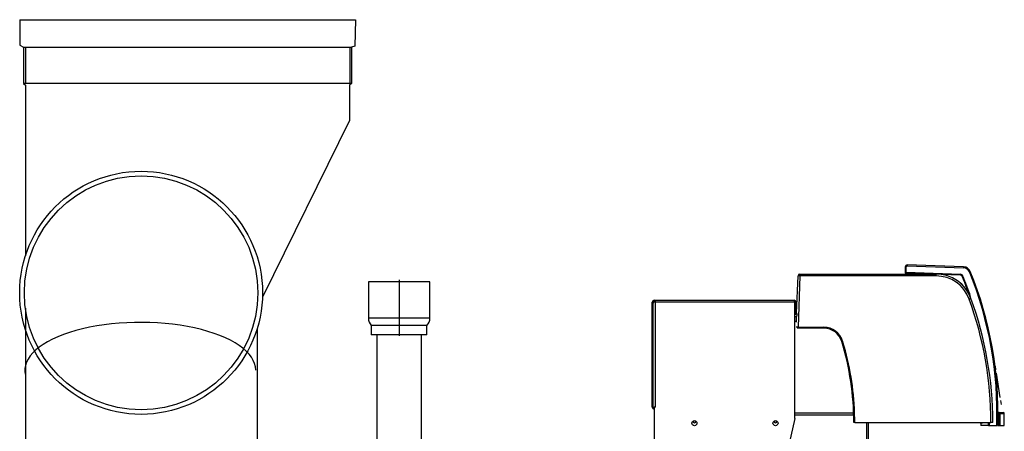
# Model space of a CAD drawing. Header units: millimetres. Extents: x 648 to 8064, y -571 to 3420.
# Tile 38 of 82: x 3818 to 4881, y 747 to 1190. Entities that reach past the tile are written whole.
import ezdxf

# ---------------------------------------------------------------- set-up
doc = ezdxf.new("R2010")
doc.units = ezdxf.units.MM
doc.header["$MEASUREMENT"] = 0

# ---------------------------------------------------------------- blocks, each defined once
blk = doc.blocks.new('Voor')
for p, q in [((1292.7, 1858.6), (1292.7, 1831.1)), ((1292.7, 1858.6), (1655, 1858.6)), ((1655, 1858.6), (1654.4, 1830.2)), ((1292.7, 1831.1), (1296.9, 1829.1)), ((1296.9, 1829.1), (1296.9, 1790)), ((1296.9, 1829.1), (1650.8, 1829.1)), ((1298.9, 1829.1), (1298.9, 1790)), ((1648.8, 1829.1), (1648.8, 1790)), ((1654.4, 1830.2), (1650.8, 1829.1)), ((1650.8, 1829.1), (1650.8, 1790)), ((1296.9, 1790), (1298.9, 1787.9)), ((1650.8, 1790), (1296.9, 1790)), ((1298.9, 1787.9), (1298.9, 1604.1)), ((1650.8, 1790), (1648.7, 1787.9)), ((1648.7, 1787.9), (1648.7, 1750)), ((1648.7, 1750), (1554.6, 1559.6)), ((2311.3, 1592.2), (2250.4, 1594.3)), ((2134.6, 1584.5), (2281.6, 1584.5)), ((2134.6, 1584.5), (2134.6, 1582.5)), ((2248.3, 1592.4), (2248.2, 1586.2)), ((2249, 1585.4), (2250.3, 1585.4)), ((2249.2, 1586.3), (2249.3, 1592.3)), ((2307.9, 1584.2), (2249.2, 1586.3)), ((2250.3, 1593.3), (2311.2, 1591.1)), ((2276.2, 1584.5), (2250.3, 1585.4)), ((2250.3, 1585.4), (2250.3, 1584.5)), ((2250.3, 1585.4), (2250.3, 1585.4)), ((2281.6, 1582.5), (2281.6, 1584.5)), ((2307.9, 1583.4), (2287.1, 1584.1)), ((1735.3, 1576.1), (1669, 1576.1)), ((1669, 1576.1), (1669, 1537.1)), ((1702.3, 1578.1), (1702.3, 1518.1)), ((1735.3, 1537.1), (1735.3, 1576.1)), ((2131.1, 1542.2), (2132.6, 1582.5)), ((2134.6, 1582.5), (2132.6, 1527.1)), ((2281.6, 1582.5), (2134.6, 1582.5)), ((1975.3, 1441.1), (1975.3, 1554.3)), ((1976.3, 1441.1), (1976.3, 1554.3)), ((1976.3, 1441.1), (1976.3, 1553.3)), ((1978.3, 1554.3), (1977, 1554.3)), ((1977.3, 1556.3), (1978.3, 1556.3)), ((1977.3, 1555.3), (1978.3, 1555.3)), ((1978.3, 1556.3), (2128.3, 1556.3)), ((1978.3, 1556.3), (1978.3, 1554.3)), ((2128.3, 1554.3), (1978.3, 1554.3)), ((1978.3, 1554.3), (1978.3, 1441.1)), ((2128.3, 1556.3), (2128.3, 1554.3)), ((2129.3, 1554.3), (2128.3, 1554.3)), ((2129.3, 1429.6), (2129.3, 1554.3)), ((2130.3, 1554.3), (2130.3, 1542.8)), ((1298.8, 1547.7), (1298.8, 1339.1)), ((2129.3, 1541.2), (2130.1, 1541.2)), ((1735.3, 1537.1), (1669, 1537.1)), ((2129.3, 1538.7), (2131, 1538.7)), ((2130.8, 1533.2), (2129.6, 1533.2)), ((2129.6, 1533.1), (2129.6, 1533.2)), ((2130.8, 1532.6), (2131, 1538.7)), ((1548.8, 1525.7), (1548.8, 1339.1)), ((1732.1, 1529.1), (1672.1, 1529.1)), ((1672.1, 1529.1), (1672.1, 1519.1)), ((1732.1, 1519.1), (1732.1, 1529.1)), ((2132.6, 1526.1), (2131.6, 1526.1)), ((2132.6, 1527.1), (2160.6, 1527.1)), ((2132.6, 1527.1), (2132.6, 1526.1)), ((2160.6, 1526.1), (2132.6, 1526.1)), ((2160.6, 1527.1), (2160.6, 1526.1)), ((1732.1, 1519.1), (1672.1, 1519.1)), ((1678, 1519.1), (1678, 1393.1)), ((1726.3, 1393.1), (1726.3, 1519.1)), ((2341.6, 1505), (2341.2, 1505)), ((2341.2, 1504.5), (2341.8, 1501.7)), ((2341.6, 1505.1), (2341.6, 1505)), ((2341.6, 1505), (2341.6, 1505)), ((2342.4, 1501.4), (2341.8, 1501.4)), ((2341.9, 1504.7), (2342.5, 1501.5)), ((2342.4, 1501.4), (2342.4, 1501.4)), ((2342.4, 1501.4), (2342.4, 1501.3)), ((2346.1, 1481.2), (2345.5, 1485.3)), ((2345.6, 1485.3), (2345.5, 1485.3)), ((2346.2, 1481.2), (2345.6, 1485.3)), ((2346.2, 1481.2), (2346.1, 1481.2)), ((2346.8, 1477.8), (2346.7, 1477.8)), ((2350.8, 1451.5), (2346.7, 1477.8)), ((2350.9, 1451.5), (2346.8, 1477.8)), ((2350.9, 1451.5), (2350.8, 1451.5)), ((2351.5, 1448.1), (2351.4, 1448.1)), ((2352, 1444), (2351.4, 1448.1)), ((2352.1, 1444), (2351.5, 1448.1)), ((1976.3, 1441.1), (1978.3, 1441.1)), ((1977.3, 1441.1), (1977.3, 1394.1)), ((1978.3, 1441.1), (1977.3, 1441.1)), ((1978.3, 1441.1), (1978.3, 1441.1)), ((2129.3, 1435.1), (2192.6, 1435.1)), ((2349.6, 1435.2), (2348.7, 1435.2)), ((2349.6, 1435.2), (2354.2, 1435.2)), ((2349.6, 1435.2), (2349.6, 1434.2)), ((2352.1, 1444), (2352, 1444)), ((2129.3, 1429), (2121.4, 1394.1)), ((2192.6, 1432.6), (2129.3, 1432.6)), ((2193.8, 1424.5), (2192.8, 1424.5)), ((2193.8, 1424.5), (2340.8, 1424.5)), ((2206.8, 1393.6), (2206.8, 1424.5)), ((2208.8, 1393.6), (2208.8, 1424.5)), ((2329.6, 1424.3), (2329.6, 1424.5)), ((2331.1, 1424.3), (2329.6, 1424.3)), ((2330, 1424.3), (2330, 1421.4)), ((2331.1, 1424.3), (2331.1, 1424.5)), ((2338.2, 1421.4), (2338.2, 1424.5)), ((2339.1, 1421.4), (2339.1, 1424.5)), ((2342.8, 1424.5), (2340.8, 1424.5)), ((2348, 1421.4), (2348, 1433.3)), ((2348.7, 1434.2), (2348.2, 1434.2)), ((2348.7, 1434.2), (2349.6, 1434.2)), ((2349.6, 1434.2), (2350.6, 1434.2)), ((2349.6, 1434.2), (2349.6, 1421.4)), ((2350.6, 1434.2), (2355.2, 1434.2)), ((2350.6, 1421.4), (2350.6, 1434.2)), ((2355.2, 1421.4), (2355.2, 1434.2)), ((2338.2, 1421.4), (2330, 1421.4)), ((2338.2, 1421.4), (2339.1, 1421.4)), ((2339.1, 1421.4), (2346.9, 1421.4)), ((2346.9, 1421.4), (2348, 1421.4)), ((2348.5, 1421.4), (2349.6, 1421.4)), ((2349.6, 1421.4), (2350.6, 1421.4)), ((2350.6, 1421.4), (2355.2, 1421.4))]:
    blk.add_line(p, q)
for centre, radius in [((1423.7, 1564.3), 131), ((1423.7, 1564.3), 126), ((2020.8, 1423.8), 2.75), ((2108.3, 1423.8), 2.75)]:
    blk.add_circle(centre, radius)
for centre, radius, start, end in [((2250.3, 1592.3), 2, 88, 179.5), ((2134.6, 1582.5), 2, 90, 178), ((2249, 1586.2), 0.8, 179.5, 227.8937), ((2249, 1586.2), 0.8, 198.5293, 270), ((2249, 1586.2), 0.8, 227.8937, 270), ((2250.3, 1592.3), 1, 88, 179.5), ((2281.6, 1544.5), 40, 20, 90), ((2307.8, 1581.3), 2.92, 22.1009, 88.0029), ((2307.8, 1581.4), 2, 22.0898, 88), ((2311, 1584.1), 7, 22.3037, 88), ((2311, 1584.2), 8, 22.3037, 88), ((1949.4, 1435.8), 397.9, 357.9264, 22.3037), ((1949.4, 1435.9), 398.9, 357.9211, 22.3037), ((2281.6, 1544.5), 38, 20, 90), ((1949.4, 1435.9), 388.9, 19.218, 22.0898), ((1949.4, 1435.8), 389.8, 18.6212, 22.0898), ((1977.3, 1554.3), 2, 90, 180), ((1977.3, 1554.3), 1, 90, 180), ((2128.3, 1554.3), 2, 0, 90), ((2128.3, 1554.3), 1, 0, 90), ((1951.9, 1424.5), 388.9, 359.9923, 20), ((1951.9, 1424.5), 390.9, 0, 20), ((2129.2, 1542.8), 1.1, 275.2159, 0), ((2130.1, 1542.2), 0.998, 269.9809, 358.1021), ((2130.1, 1542.2), 1, 352.3804, 358), ((1680.7, 1537.1), 11.7, 180, 222.9841), ((1723.6, 1537.1), 11.7, 317.0159, 0), ((2129.6, 1532.1), 1, 90, 104.4777), ((2160.6, 1506.1), 21, 16.9526, 90), ((2160.6, 1506.1), 20, 16.9526, 90), ((1892.8, 1424.5), 300, 0, 16.9526), ((1892.8, 1424.5), 301, 16.7516, 16.9526), ((1892.8, 1424.5), 301, 1.9787, 16.7516), ((2340.7, 1512.2), 7.2, 273.2379, 276.8605), ((2342.4, 1504.8), 0.491, 138.5404, 191.439), ((2341.6, 1505.5), 0.466, 318.218, 9.6809), ((2341.6, 1505.6), 0.5, 10.0776, 10.6243), ((1949.4, 1435.9), 398.9, 9.38, 10.0604), ((2342.4, 1500.9), 0.5, 9.3907, 89), ((2343, 1501.6), 0.494, 191.731, 209.1196), ((2342.4, 1500.7), 0.5, 7.317, 68.7752), ((1977.3, 1441.1), 2, 180, 270), ((1977.3, 1441.1), 1, 180, 270), ((1892.8, 1424.5), 301, 359.995, 1.9787), ((2348.7, 1435.7), 0.5, 179.9758, 270), ((2354.2, 1434.2), 1, 0, 90), ((2020.8, 1426.1), 1.75, 185.6319, 354.3681), ((2108.3, 1426.1), 1.75, 185.6319, 354.3681), ((2126.3, 1429.6), 3, 347.3196, 360), ((2329.6, 1426.3), 2, 247.6684, 270), ((2331.1, 1426.3), 2, 270, 292.3316), ((1949.4, 1435.9), 399.4, 357.9237, 359.7606)]:
    blk.add_arc(centre, radius, start, end)
for centre, major_axis, ratio, start_param, end_param in [((2250.3, 1593.3), (-0.035, -0.999), 0.028042, 3.141593, 4.786683), ((2249.3, 1592.3), (1, -0.009), 0.073501, 3.141593, 4.682486), ((2249.2, 1586.3), (-1.01, -0.97), 0.022788, 0.728511, 1.518698), ((2308, 1584.3), (-0.035, -0.999), 0.028042, 4.786683, 5.945962), ((2311.2, 1591.2), (-0.035, -0.999), 0.028042, 3.141593, 4.786683), ((2317.5, 1586.9), (-0.925, -0.38), 0.056226, 1.514731, 3.141593), ((2134.6, 1582.5), (-2, 0.07), 0.026161, 4.713303, 6.283185), ((2310.6, 1582.5), (-0.927, -0.376), 0.056434, 0.355662, 1.514941), ((2317.3, 1557.5), (-1.88, -0.68), 0.024599, 3.141593, 4.703436), ((2133.2, 1542.5), (-1.1, -32.6), 0.061244, -1.55815, -1.451718), ((1422.8, 1480.9), (124.6, 0.1), 0.413156, 0, 3.243226), ((2132.6, 1527.1), (-2, 0.03), 0.013077, 4.713074, 6.282957), ((2180.7, 1512.2), (0.957, 0.292), 0.02504, 1.563164, 3.141593), ((2341.7, 1504.6), (0.197, -0.46), 0.997987, 3.20514, 4.216952), ((2341.6, 1505.6), (-0.492, -0.087), 0.999705, 1.412473, 3.141593), ((2341.7, 1504.6), (0.197, -0.46), 0.997987, 2.850001, 2.959616), ((2341.6, 1505.6), (-0.492, -0.087), 0.999833, 1.508544, 3.141593), ((2342.3, 1501.8), (0.172, 0.469), 0.997337, 2.122116, 3.024), ((3363.8, 1485), (-1023.8, 18), 0.023425, 0.067357, 0.069756), ((2342.4, 1500.8), (-0.493, -0.081), 0.999703, 3.141593, 4.531358), ((2349.6, 1434.2), (0, 1), 0.982307, 4.712389, 6.283185)]:
    blk.add_ellipse(centre, major_axis=major_axis, ratio=ratio, start_param=start_param, end_param=end_param)
for points, knots in [([(1977, 1554.3), (1976.8, 1554.1), (1976.6, 1554), (1976.4, 1553.6), (1976.3, 1553.4), (1976.3, 1553.3)], [0, 0, 0, 0, 0.5, 0.5, 1, 1, 1, 1]), ([(2342.4, 1501.3), (2342.5, 1501.2), (2342.5, 1501.2), (2342.6, 1501.2), (2342.6, 1501.2), (2342.6, 1501.2)], [0, 0, 0, 0, 0.802908, 0.802908, 1, 1, 1, 1]), ([(2348.7, 1434.2), (2348.7, 1434.5), (2348.7, 1434.7), (2348.7, 1435), (2348.7, 1435.1), (2348.7, 1435.2), (2348.7, 1435.2), (2348.7, 1435.2)], [0, 0, 0, 0, 0.5, 0.5, 0.75, 0.75, 1, 1, 1, 1])]:
    blk.add_open_spline(points, degree=3, knots=knots)

msp = doc.modelspace()

# ---------------------------------------------------------------- block references
msp.add_blockref('Voor', (2525.8, -668.3))

doc.saveas('drawing.dxf')
